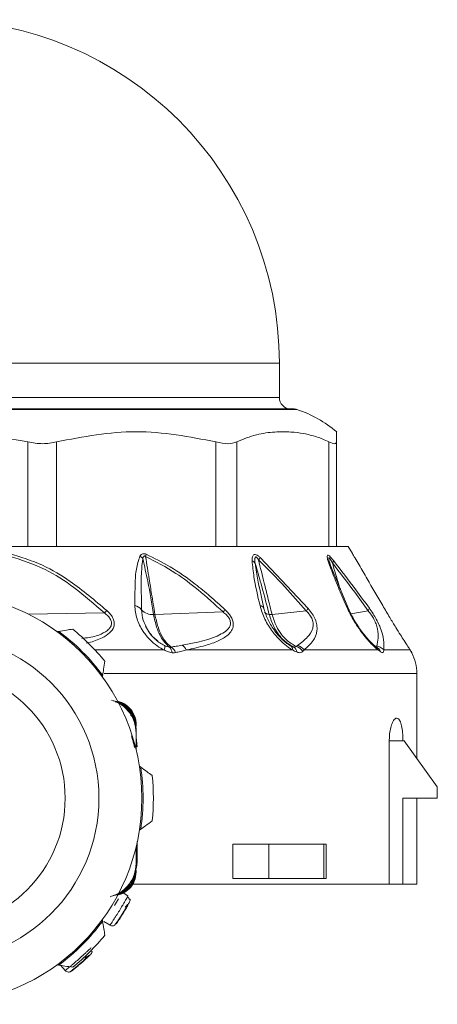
# Model space of a CAD drawing. Header units: millimetres. Extents: x -447 to 1924, y -61 to 422.
# Tile 46 of 59: x 831 to 850, y 153 to 196. Entities that reach past the tile are written whole.
import ezdxf

# ---------------------------------------------------------------- set-up
doc = ezdxf.new("R2010")
doc.units = ezdxf.units.MM

# ---------------------------------------------------------------- blocks, each defined once
blk = doc.blocks.new('Drawing View5')
at = {"color": 7, "linetype": 'Continuous', "lineweight": 18}
for p, q in [((-32.506, 3.001), (-2.506, 3.001)), ((-2.506, 1.501), (-2.506, 3.001)), ((-32.506, 1.501), (-2.506, 1.501)), ((-1.738, 0.976), (-32.737, 0.976)), ((-32.586, 1.001), (-1.894, 1.001)), ((-13.487, -4.999), (-13.487, -0.434)), ((-12.237, -4.999), (-12.237, -0.434)), ((-5.275, -4.999), (-5.275, -0.434)), ((-4.36, -4.999), (-4.36, -0.434)), ((-0.341, -4.999), (-0.341, -0.434)), ((-0.006, -4.999), (-0.006, -0.434)), ((-17.506, -4.999), (-13.244, -4.999)), ((-12.453, -4.999), (-13.244, -4.999)), ((-12.453, -4.999), (-5.071, -4.999)), ((-4.491, -4.999), (-5.071, -4.999)), ((-4.491, -4.999), (-0.23, -4.999)), ((-0.018, -4.999), (-0.23, -4.999)), ((-0.006, -4.999), (0.494, -4.999)), ((0.684, -5.315), (0.494, -4.999)), ((-3.346, -5.486), (-1.249, -7.713)), ((0.479, -7.654), (-0.303, -5.766)), ((-0.184, -5.745), (-0.196, -5.703)), ((-3.187, -7.696), (-3.393, -6.734)), ((-3.182, -7.723), (-3.194, -7.668)), ((-13.456, -7.961), (-10.143, -7.906)), ((-7.936, -7.973), (-4.961, -7.865)), ((-2.825, -7.968), (-1.337, -7.817)), ((0.622, -7.94), (1.371, -7.811)), ((-12.14, -8.712), (-12.209, -8.723)), ((-2.022, -9.333), (-2.16, -9.247)), ((-1.969, -9.36), (-1.979, -9.364)), ((1.776, -9.427), (1.716, -9.389)), ((1.723, -9.392), (1.716, -9.389)), ((-10.554, -9.524), (-7.529, -9.524)), ((-6.569, -9.524), (-1.921, -9.524)), ((-1.426, -9.524), (1.806, -9.524)), ((-10.229, -10.702), (-10.219, -10.633)), ((3.494, -10.553), (-10.158, -10.553)), ((3.494, -14.263), (3.494, -10.553)), ((-8.756, -12.784), (-8.756, -12.858)), ((-8.756, -12.969), (-8.756, -13.043)), ((-8.756, -13.043), (-8.756, -13.154)), ((-8.756, -13.154), (-8.756, -13.892)), ((2.293, -19.749), (2.293, -13.499)), ((2.293, -13.499), (2.89, -13.499)), ((2.94, -13.499), (2.89, -13.499)), ((4.39, -15.499), (2.94, -13.499)), ((-8.558, -14.641), (-8.615, -14.599)), ((4.39, -15.999), (4.39, -15.499)), ((4.39, -15.999), (2.89, -15.999)), ((2.89, -15.999), (2.89, -19.749)), ((3.494, -19.749), (3.494, -15.999)), ((-8.615, -17.399), (-8.558, -17.357)), ((-8.706, -18.749), (-8.706, -17.886)), ((-4.53, -17.999), (-4.53, -19.499)), ((-4.53, -17.999), (-2.967, -17.999)), ((-2.967, -17.999), (-2.967, -19.499)), ((-0.57, -17.999), (-2.967, -17.999)), ((-0.57, -19.499), (-0.57, -17.999)), ((-0.57, -17.999), (-0.455, -17.999)), ((-0.455, -19.499), (-0.455, -17.999)), ((-8.756, -18.844), (-8.756, -18.105)), ((-8.756, -18.105), (-8.756, -18.955)), ((-8.756, -18.749), (-8.706, -18.749)), ((-8.756, -19.028), (-8.756, -18.955)), ((-8.756, -19.213), (-8.756, -19.139)), ((-8.88, -19.749), (2.293, -19.749)), ((-4.53, -19.499), (-2.967, -19.499)), ((-0.57, -19.499), (-2.967, -19.499)), ((-0.455, -19.499), (-0.57, -19.499)), ((2.293, -19.749), (2.89, -19.749)), ((2.89, -19.749), (3.494, -19.749)), ((-9.327, -20.132), (-9.113, -20.263)), ((-9.704, -20.683), (-9.533, -20.386)), ((-10.219, -21.365), (-10.229, -21.295)), ((-9.897, -21.542), (-10.165, -21.377)), ((-12.209, -23.275), (-12.14, -23.286)), ((-11.849, -23.523), (-12.045, -23.301)), ((-11.664, -23.585), (-11.643, -23.584))]:
    blk.add_line(p, q, dxfattribs=at)
at = {"color": 7, "linetype": 'Continuous', "lineweight": 18, "flags": 128}
for points in [[(-0.277, -5.821), (-0.34, -5.596), (-0.349, -5.537), (-0.344, -5.502), (-0.338, -5.498), (-0.329, -5.502), (-0.317, -5.512), (-0.303, -5.529), (-0.255, -5.604), (-0.191, -5.721), (-0.191, -5.721)], [(-3.186, -7.697), (-3.178, -7.716), (-3.176, -7.721)], [(2.056, -9.524), (2.308, -9.524), (2.53, -9.524), (2.721, -9.524), (2.881, -9.524), (3.01, -9.524), (3.106, -9.524), (3.171, -9.524), (3.205, -9.524)], [(-8.706, -13.749), (-8.735, -13.456), (-8.756, -13.365)], [(-8.759, -19.07), (-8.725, -18.944), (-8.706, -18.749)]]:
    blk.add_lwpolyline(points, dxfattribs=at)
at = {"color": 7, "linetype": 'Continuous', "lineweight": 18}
blk.add_circle((-17.506, -15.999), 7.125, dxfattribs=at)
for centre, radius, start, end in [((-17.506, 3.001), 15, 0, 180), ((-2.006, 1.501), 0.5, 180, 270), ((-1.894, 0.501), 0.5, 71.8336, 90), ((-3.343, -3.917), 5.15, 49.5183, 71.8336), ((-9.002, -6.014), 0.716, 42.1041, 54.997), ((-9.512, -5.09), 1.218, 343.2269, 348.1023), ((-4.074, -5.114), 0.817, 324.312, 332.9367), ((-3.873, -5.962), 0.381, 35.3627, 62.4573), ((-0.449, -5.883), 0.183, 9.6755, 56.8985), ((-0.417, -5.564), 0.276, 325.3525, 350.0463), ((-17.506, -15.999), 9, 359.9991, 179.9991), ((-8.868, -7.995), 0.41, 32.3293, 82.7621), ((-3.394, -7.833), 0.248, 33.0284, 79.616), ((-2.039, -7.145), 0.972, 316.2502, 324.2975), ((0.375, -7.694), 0.111, 21.7224, 71.6903), ((1.183, -7.652), 0.246, 319.7706, 348.2769), ((-8.347, -9.712), 2.547, 131.5813, 134.8588), ((-8.064, -7.355), 0.622, 222.5894, 276.1157), ((-7.443, -5.684), 3.304, 318.6958, 320.9747), ((-2.963, -7.725), 0.247, 217.6379, 273.5303), ((-17.506, -15.999), 9.05, 36.3677, 53.6323), ((-17.506, -15.999), 9.5, 39.0016, 50.9984), ((-7.8, -9.417), 0.292, 338.5722, 16.7228), ((-7.58, -9.675), 0.392, 4.5888, 44.8043), ((-7.491, -9.794), 0.476, 19.1614, 56.6876), ((-7, -9.72), 0.473, 24.4313, 58.458), ((-2.123, -9.509), 0.203, 355.746, 60.047), ((-2.058, -9.673), 0.33, 9.2768, 60.3932), ((-1.932, -9.907), 0.56, 35.462, 73.3226), ((-1.869, -9.868), 0.562, 37.8002, 73.6245), ((1.523, -9.615), 0.298, 17.8912, 49.3711), ((1.552, -9.726), 0.374, 19.9008, 61.9306), ((1.494, -10.553), 2, 0, 26.8898), ((-17.506, -15.999), 5.65, 0, 180), ((-17.506, -15.999), 9.05, 351.3677, 8.6323), ((-17.506, -15.999), 9.5, 354.0016, 5.9984), ((-17.506, -15.999), 9, 179.9991, 359.9991), ((-17.506, -15.999), 5.65, 180, 0), ((-17.506, -15.999), 9.05, 306.3677, 323.6323), ((-17.506, -15.999), 9.5, 309.0016, 320.9984)]:
    blk.add_arc(centre, radius, start, end, dxfattribs=at)
for points, knots in [([(-13.487, -0.434), (-14.826, -0.214), (-17.506, 0.224), (-20.185, -0.214), (-21.525, -0.434)], [0, 0, 0, 0, 0.499933, 1, 1, 1, 1]), ([(-5.275, -0.434), (-6.434, -0.214), (-8.755, 0.224), (-11.075, -0.214), (-12.237, -0.434)], [0, 0, 0, 0, 0.499632, 1, 1, 1, 1]), ([(-0.341, -0.434), (-0.52, -0.356), (-0.883, -0.199), (-1.44, -0.067), (-2.047, 0.01), (-2.737, 0.007), (-3.527, -0.097), (-4.076, -0.319), (-4.36, -0.434)], [0, 0, 0, 0, 0.135419, 0.274991, 0.415244, 0.585607, 0.785782, 1, 1, 1, 1]), ([(-0.006, -0.007), (-0.006, -0.005), (-0.006, 0.002), (-0.006, -0.101), (-0.006, -0.32), (-0.006, -0.434)], [0, 0, 0, 0, 0.171076, 0.571477, 1, 1, 1, 1]), ([(-14.318, -5.419), (-13.779, -5.59), (-12.762, -5.912), (-11.383, -6.824), (-10.577, -7.528), (-10.143, -7.906)], [0, 0, 0, 0, 0.3425593, 0.6462348, 1, 1, 1, 1]), ([(-14.299, -5.319), (-13.804, -5.467), (-12.862, -5.749), (-11.428, -6.623), (-10.557, -7.364), (-10.037, -7.807)], [0, 0, 0, 0, 0.308412, 0.587789, 1, 1, 1, 1]), ([(-8.817, -7.588), (-8.813, -7.27), (-8.807, -6.732), (-8.778, -5.99), (-8.652, -5.611), (-8.591, -5.427)], [0, 0, 0, 0, 0.427707, 0.722359, 1, 1, 1, 1]), ([(-8.591, -5.427), (-8.574, -5.403), (-8.542, -5.361), (-8.484, -5.328), (-8.43, -5.318), (-8.378, -5.32), (-8.34, -5.334), (-8.32, -5.341)], [0, 0, 0, 0, 0.303841, 0.543349, 0.671179, 0.821746, 1, 1, 1, 1]), ([(-8.522, -7.776), (-8.527, -7.449), (-8.535, -6.9), (-8.539, -6.146), (-8.493, -5.73), (-8.47, -5.533)], [0, 0, 0, 0, 0.4373839, 0.7346037, 1, 1, 1, 1]), ([(-8.47, -5.533), (-8.465, -5.512), (-8.456, -5.476), (-8.434, -5.44), (-8.413, -5.424), (-8.397, -5.419), (-8.38, -5.421), (-8.362, -5.429), (-8.351, -5.437), (-8.345, -5.442)], [0, 0, 0, 0, 0.3366966, 0.5652326, 0.6587129, 0.7523062, 0.8216938, 0.9026669, 1, 1, 1, 1]), ([(-8.47, -5.533), (-8.394, -5.863), (-8.205, -6.677), (-8.075, -7.49), (-7.998, -7.973)], [0, 0, 0, 0, 0.404874, 1, 1, 1, 1]), ([(-8.345, -5.442), (-8.32, -5.61), (-8.27, -5.939), (-8.18, -6.488), (-8.07, -7.163), (-7.985, -7.678), (-7.936, -7.973)], [0, 0, 0, 0, 0.199401, 0.389589, 0.65075, 1, 1, 1, 1]), ([(-8.345, -5.442), (-7.898, -5.672), (-7.097, -6.085), (-5.981, -6.937), (-5.322, -7.537), (-4.961, -7.865)], [0, 0, 0, 0, 0.364986, 0.653176, 1, 1, 1, 1]), ([(-8.32, -5.341), (-7.965, -5.514), (-7.217, -5.879), (-6.305, -6.538), (-5.516, -7.18), (-5.094, -7.566), (-4.877, -7.765)], [0, 0, 0, 0, 0.283427, 0.598157, 0.79281, 1, 1, 1, 1]), ([(-3.697, -5.624), (-3.696, -5.583), (-3.694, -5.51), (-3.672, -5.425), (-3.636, -5.373), (-3.586, -5.349), (-3.517, -5.359), (-3.431, -5.409), (-3.375, -5.459), (-3.346, -5.486)], [0, 0, 0, 0, 0.2026743, 0.3639009, 0.4931688, 0.5944464, 0.7169049, 0.8527137, 1, 1, 1, 1]), ([(-3.562, -5.741), (-3.567, -5.696), (-3.576, -5.619), (-3.574, -5.527), (-3.56, -5.476), (-3.538, -5.461), (-3.522, -5.463), (-3.503, -5.471), (-3.48, -5.492), (-3.447, -5.533), (-3.425, -5.568), (-3.41, -5.591)], [0, 0, 0, 0, 0.274116, 0.463193, 0.592982, 0.653123, 0.685145, 0.720858, 0.783468, 0.856593, 1, 1, 1, 1]), ([(-0.349, -5.729), (-0.366, -5.677), (-0.397, -5.583), (-0.421, -5.467), (-0.418, -5.395), (-0.381, -5.377), (-0.318, -5.417), (-0.237, -5.5), (-0.178, -5.573), (-0.146, -5.612)], [0, 0, 0, 0, 0.1952, 0.351587, 0.494569, 0.605688, 0.718068, 0.846595, 1, 1, 1, 1]), ([(0.684, -5.315), (0.684, -5.315), (0.684, -5.316), (0.731, -5.395), (0.828, -5.561), (1.027, -5.902), (1.43, -6.592), (1.78, -7.195), (2.009, -7.588)], [0, 0, 0, 0, 0.01856, 0.08035, 0.139672, 0.271094, 0.523902, 1, 1, 1, 1]), ([(-3.349, -7.588), (-3.45, -7.164), (-3.61, -6.49), (-3.673, -5.858), (-3.697, -5.624)], [0, 0, 0, 0, 0.629625, 1, 1, 1, 1]), ([(-3.562, -5.741), (-3.461, -6.085), (-3.242, -6.831), (-3.051, -7.572), (-2.948, -7.971)], [0, 0, 0, 0, 0.460533, 1, 1, 1, 1]), ([(-3.383, -6.781), (-3.403, -6.681), (-3.447, -6.461), (-3.511, -6.114), (-3.545, -5.868), (-3.562, -5.741)], [0, 0, 0, 0, 0.2877122, 0.6341049, 1, 1, 1, 1]), ([(-3.41, -5.591), (-3.371, -5.76), (-3.292, -6.101), (-3.156, -6.647), (-3, -7.27), (-2.886, -7.722), (-2.825, -7.968)], [0, 0, 0, 0, 0.2134593, 0.4293792, 0.6901911, 1, 1, 1, 1]), ([(-3.41, -5.591), (-3.026, -5.976), (-2.313, -6.692), (-1.645, -7.462), (-1.337, -7.817)], [0, 0, 0, 0, 0.53826, 1, 1, 1, 1]), ([(0.41, -7.588), (0.296, -7.322), (0.125, -6.925), (-0.083, -6.422), (-0.227, -6.064), (-0.307, -5.843), (-0.349, -5.729)], [0, 0, 0, 0, 0.420929, 0.628617, 0.808166, 1, 1, 1, 1]), ([(-0.284, -5.797), (-0.291, -5.777), (-0.304, -5.737), (-0.314, -5.701), (-0.318, -5.684)], [0, 0, 0, 0, 0.512611, 1, 1, 1, 1]), ([(-0.282, -5.807), (-0.288, -5.787), (-0.3, -5.749), (-0.31, -5.714), (-0.314, -5.697)], [0, 0, 0, 0, 0.513287, 1, 1, 1, 1]), ([(-0.191, -5.721), (0.136, -6.147), (0.664, -6.833), (1.176, -7.542), (1.371, -7.811)], [0, 0, 0, 0, 0.619883, 1, 1, 1, 1]), ([(-0.191, -5.721), (-0.144, -5.882), (-0.05, -6.202), (0.068, -6.586), (0.137, -6.811), (0.157, -6.876)], [0, 0, 0, 0, 0.416733, 0.829511, 1, 1, 1, 1]), ([(-0.146, -5.612), (0.183, -6.037), (0.714, -6.723), (1.229, -7.433), (1.424, -7.702)], [0, 0, 0, 0, 0.620107, 1, 1, 1, 1]), ([(-7.529, -9.524), (-7.633, -9.469), (-7.858, -9.352), (-8.176, -9.071), (-8.497, -8.674), (-8.759, -8.157), (-8.797, -7.779), (-8.817, -7.588)], [0, 0, 0, 0, 0.137707, 0.297654, 0.485766, 0.740451, 1, 1, 1, 1]), ([(-1.921, -9.524), (-2.012, -9.47), (-2.207, -9.354), (-2.511, -9.077), (-2.844, -8.688), (-3.169, -8.17), (-3.288, -7.787), (-3.349, -7.588)], [0, 0, 0, 0, 0.136663, 0.294577, 0.479617, 0.72985, 1, 1, 1, 1]), ([(-1.961, -9.377), (-2.032, -9.334), (-2.175, -9.246), (-2.448, -9.006), (-2.751, -8.653), (-3.037, -8.178), (-3.137, -7.857), (-3.187, -7.696)], [0, 0, 0, 0, 0.121266, 0.245154, 0.495302, 0.747134, 1, 1, 1, 1]), ([(-1.249, -7.713), (-1.187, -7.789), (-1.067, -7.937), (-0.93, -8.193), (-0.856, -8.45), (-0.854, -8.795), (-1.031, -9.172), (-1.284, -9.397), (-1.426, -9.524)], [0, 0, 0, 0, 0.0942, 0.182499, 0.278775, 0.389657, 0.657979, 1, 1, 1, 1]), ([(1.806, -9.524), (1.702, -9.435), (1.467, -9.236), (1.059, -8.733), (0.677, -8.153), (0.493, -7.764), (0.41, -7.588)], [0, 0, 0, 0, 0.209172, 0.469256, 0.760695, 1, 1, 1, 1]), ([(1.735, -9.405), (1.679, -9.359), (1.565, -9.267), (1.326, -9.017), (1.034, -8.65), (0.716, -8.156), (0.558, -7.821), (0.478, -7.653)], [0, 0, 0, 0, 0.122649, 0.246669, 0.495921, 0.746921, 1, 1, 1, 1]), ([(1.424, -7.702), (1.479, -7.781), (1.586, -7.934), (1.736, -8.191), (1.842, -8.4), (1.882, -8.509), (1.895, -8.543)], [0, 0, 0, 0, 0.283852, 0.558242, 0.860394, 1, 1, 1, 1]), ([(2.009, -7.588), (2.111, -7.763), (2.297, -8.079), (2.563, -8.515), (2.772, -8.85), (2.953, -9.133), (3.103, -9.367), (3.174, -9.476), (3.205, -9.524)], [0, 0, 0, 0, 0.237372, 0.431825, 0.589432, 0.718601, 0.877817, 1, 1, 1, 1]), ([(-10.143, -7.906), (-10.087, -7.952), (-9.984, -8.035), (-9.872, -8.182), (-9.82, -8.334), (-9.846, -8.483), (-9.942, -8.617), (-10.154, -8.776), (-10.534, -8.95), (-10.911, -8.993), (-11.125, -9.018)], [0, 0, 0, 0, 0.092113, 0.16945, 0.241108, 0.313018, 0.396505, 0.497347, 0.714546, 1, 1, 1, 1]), ([(-10.037, -7.807), (-9.979, -7.863), (-9.87, -7.971), (-9.755, -8.153), (-9.702, -8.338), (-9.728, -8.57), (-9.912, -8.807), (-10.297, -9.032), (-10.648, -9.165), (-10.893, -9.216), (-10.921, -9.222)], [0, 0, 0, 0, 0.095054, 0.179784, 0.258971, 0.342144, 0.502948, 0.682013, 0.963189, 1, 1, 1, 1]), ([(-8.272, -8.6), (-8.339, -8.476), (-8.484, -8.207), (-8.509, -7.927), (-8.522, -7.776)], [0, 0, 0, 0, 0.4605261, 1, 1, 1, 1]), ([(-7.998, -7.973), (-7.958, -8.163), (-7.887, -8.497), (-7.728, -8.869), (-7.541, -9.185), (-7.394, -9.317), (-7.302, -9.399)], [0, 0, 0, 0, 0.294643, 0.521096, 0.701932, 1, 1, 1, 1]), ([(-7.998, -7.973), (-7.987, -7.973), (-7.966, -7.974), (-7.945, -7.973), (-7.936, -7.973)], [0, 0, 0, 0, 0.559976, 1, 1, 1, 1]), ([(-7.936, -7.973), (-7.896, -8.161), (-7.826, -8.495), (-7.667, -8.866), (-7.479, -9.182), (-7.326, -9.314), (-7.23, -9.397)], [0, 0, 0, 0, 0.294538, 0.521008, 0.701872, 1, 1, 1, 1]), ([(-4.961, -7.865), (-4.91, -7.907), (-4.815, -7.985), (-4.703, -8.123), (-4.637, -8.268), (-4.632, -8.409), (-4.682, -8.538), (-4.81, -8.689), (-5.404, -9.066), (-6.138, -9.202), (-6.752, -9.316)], [0, 0, 0, 0, 0.051613, 0.09536, 0.137319, 0.180165, 0.228028, 0.285272, 0.402314, 1, 1, 1, 1]), ([(-4.877, -7.765), (-4.823, -7.818), (-4.72, -7.921), (-4.6, -8.094), (-4.525, -8.273), (-4.494, -8.583), (-4.729, -8.895), (-5.176, -9.143), (-5.788, -9.357), (-6.282, -9.462), (-6.569, -9.524)], [0, 0, 0, 0, 0.054232, 0.103303, 0.150337, 0.200897, 0.369635, 0.542742, 0.734318, 1, 1, 1, 1]), ([(-2.948, -7.971), (-2.928, -7.972), (-2.891, -7.973), (-2.845, -7.969), (-2.825, -7.968)], [0, 0, 0, 0, 0.559847, 1, 1, 1, 1]), ([(-2.948, -7.971), (-2.889, -8.154), (-2.784, -8.48), (-2.549, -8.847), (-2.266, -9.169), (-2.038, -9.302), (-1.895, -9.386)], [0, 0, 0, 0, 0.287161, 0.511571, 0.692984, 1, 1, 1, 1]), ([(-2.825, -7.968), (-2.768, -8.147), (-2.666, -8.467), (-2.433, -8.829), (-2.154, -9.149), (-1.919, -9.285), (-1.772, -9.37)], [0, 0, 0, 0, 0.28629, 0.510661, 0.69222, 1, 1, 1, 1]), ([(-1.337, -7.817), (-1.28, -7.876), (-1.198, -7.961), (-1.114, -8.091), (-1.067, -8.187), (-1.036, -8.285), (-1.016, -8.426), (-1.059, -8.687), (-1.29, -9.007), (-1.558, -9.212), (-1.711, -9.329)], [0, 0, 0, 0, 0.088148, 0.127362, 0.165638, 0.20809, 0.253003, 0.357761, 0.633199, 1, 1, 1, 1]), ([(1.371, -7.811), (1.419, -7.872), (1.512, -7.987), (1.637, -8.194), (1.73, -8.409), (1.85, -8.88), (1.794, -9.134), (1.747, -9.345)], [0, 0, 0, 0, 0.097572, 0.186101, 0.286324, 0.407959, 1, 1, 1, 1]), ([(-8.342, -8.486), (-8.232, -8.683), (-8.088, -8.938), (-7.863, -9.088), (-7.812, -9.122)], [0, 0, 0, 0, 0.771732, 1, 1, 1, 1]), ([(1.895, -8.543), (1.916, -8.596), (2.019, -8.855), (2.069, -9.179), (2.06, -9.414), (2.056, -9.524)], [0, 0, 0, 0, 0.1189249, 0.5863086, 1, 1, 1, 1]), ([(-12.14, -8.712), (-12.026, -8.694), (-11.821, -8.662), (-11.618, -8.63), (-11.527, -8.616)], [0, 0, 0, 0, 0.550612, 1, 1, 1, 1]), ([(-7.905, -9.067), (-7.911, -9.062), (-8.05, -8.949), (-8.187, -8.788), (-8.262, -8.622), (-8.272, -8.6)], [0, 0, 0, 0, 0.037231, 0.876192, 1, 1, 1, 1]), ([(-7.521, -9.333), (-7.592, -9.295), (-7.731, -9.221), (-7.848, -9.117), (-7.905, -9.067)], [0, 0, 0, 0, 0.512153, 1, 1, 1, 1]), ([(-7.302, -9.399), (-7.344, -9.392), (-7.417, -9.379), (-7.49, -9.347), (-7.521, -9.333)], [0, 0, 0, 0, 0.571169, 1, 1, 1, 1]), ([(-7.23, -9.397), (-7.243, -9.399), (-7.265, -9.402), (-7.291, -9.4), (-7.302, -9.399)], [0, 0, 0, 0, 0.560007, 1, 1, 1, 1]), ([(-6.752, -9.316), (-6.84, -9.332), (-6.997, -9.36), (-7.158, -9.385), (-7.23, -9.397)], [0, 0, 0, 0, 0.554562, 1, 1, 1, 1]), ([(-1.895, -9.386), (-1.919, -9.378), (-1.96, -9.364), (-2.004, -9.343), (-2.022, -9.333)], [0, 0, 0, 0, 0.574767, 1, 1, 1, 1]), ([(-1.772, -9.37), (-1.787, -9.382), (-1.815, -9.404), (-1.87, -9.392), (-1.895, -9.386)], [0, 0, 0, 0, 0.541687, 1, 1, 1, 1]), ([(-1.711, -9.329), (-1.722, -9.337), (-1.742, -9.351), (-1.762, -9.364), (-1.772, -9.37)], [0, 0, 0, 0, 0.557314, 1, 1, 1, 1]), ([(1.747, -9.345), (1.75, -9.355), (1.755, -9.376), (1.745, -9.392), (1.73, -9.39), (1.723, -9.39)], [0, 0, 0, 0, 0.381512, 0.751212, 1, 1, 1, 1]), ([(2.056, -9.524), (2.008, -9.477), (1.922, -9.392), (1.801, -9.359), (1.747, -9.345)], [0, 0, 0, 0, 0.559299, 1, 1, 1, 1]), ([(-7.189, -9.644), (-7.256, -9.63), (-7.371, -9.607), (-7.482, -9.549), (-7.529, -9.524)], [0, 0, 0, 0, 0.5787259, 1, 1, 1, 1]), ([(-7.042, -9.638), (-7.069, -9.642), (-7.116, -9.65), (-7.167, -9.646), (-7.189, -9.644)], [0, 0, 0, 0, 0.560194, 1, 1, 1, 1]), ([(-6.569, -9.524), (-6.655, -9.546), (-6.81, -9.586), (-6.97, -9.622), (-7.042, -9.638)], [0, 0, 0, 0, 0.555292, 1, 1, 1, 1]), ([(-1.732, -9.62), (-1.768, -9.605), (-1.83, -9.58), (-1.894, -9.54), (-1.921, -9.524)], [0, 0, 0, 0, 0.579744, 1, 1, 1, 1]), ([(-1.476, -9.582), (-1.508, -9.606), (-1.557, -9.642), (-1.652, -9.644), (-1.705, -9.628), (-1.732, -9.62)], [0, 0, 0, 0, 0.482193, 0.740263, 1, 1, 1, 1]), ([(-1.426, -9.524), (-1.435, -9.535), (-1.451, -9.554), (-1.468, -9.573), (-1.476, -9.582)], [0, 0, 0, 0, 0.558376, 1, 1, 1, 1]), ([(1.903, -9.599), (1.886, -9.587), (1.855, -9.565), (1.821, -9.536), (1.806, -9.524)], [0, 0, 0, 0, 0.55931, 1, 1, 1, 1]), ([(2.056, -9.524), (2.055, -9.551), (2.055, -9.604), (2.019, -9.638), (1.969, -9.637), (1.925, -9.612), (1.903, -9.599)], [0, 0, 0, 0, 0.273675, 0.544486, 0.766897, 1, 1, 1, 1]), ([(3.205, -9.524), (3.227, -9.561), (3.267, -9.627), (3.282, -9.656), (3.272, -9.638), (3.246, -9.591), (3.218, -9.545), (3.205, -9.524)], [0, 0, 0, 0, 0.269902, 0.490211, 0.672926, 0.851395, 1, 1, 1, 1]), ([(-10.123, -10.02), (-10.141, -10.136), (-10.173, -10.339), (-10.205, -10.544), (-10.219, -10.633)], [0, 0, 0, 0, 0.5692143, 1, 1, 1, 1]), ([(-8.756, -13.043), (-8.773, -12.881), (-8.806, -12.558), (-9.064, -12.138), (-9.416, -11.833), (-9.7, -11.755), (-9.827, -11.72)], [0, 0, 0, 0, 0.262361, 0.523865, 0.78552, 1, 1, 1, 1]), ([(-8.756, -12.969), (-8.773, -12.808), (-8.807, -12.494), (-9.069, -12.096), (-9.397, -11.824), (-9.651, -11.768), (-9.757, -11.744)], [0, 0, 0, 0, 0.279052, 0.547337, 0.812542, 1, 1, 1, 1]), ([(-9.089, -12.208), (-9.197, -12.09), (-9.365, -11.904), (-9.597, -11.817), (-9.68, -11.786)], [0, 0, 0, 0, 0.6416003, 1, 1, 1, 1]), ([(-8.756, -12.858), (-8.771, -12.708), (-8.801, -12.407), (-9.074, -12.041), (-9.37, -11.805), (-9.582, -11.777), (-9.647, -11.768)], [0, 0, 0, 0, 0.291464, 0.58257, 0.873608, 1, 1, 1, 1]), ([(-9.571, -11.767), (-9.51, -11.784), (-9.321, -11.835), (-9.042, -12.03), (-8.852, -12.313), (-8.768, -12.575), (-8.76, -12.714), (-8.756, -12.784)], [0, 0, 0, 0, 0.136543, 0.417549, 0.703003, 0.8502, 1, 1, 1, 1]), ([(-8.756, -13.154), (-8.772, -12.978), (-8.802, -12.635), (-8.995, -12.349), (-9.089, -12.208)], [0, 0, 0, 0, 0.510429, 1, 1, 1, 1]), ([(2.293, -13.499), (2.295, -13.422), (2.299, -13.238), (2.341, -12.966), (2.413, -12.719), (2.507, -12.547), (2.612, -12.479), (2.714, -12.531), (2.799, -12.703), (2.858, -12.968), (2.887, -13.25), (2.889, -13.431), (2.89, -13.499)], [0, 0, 0, 0, 0.072436, 0.171678, 0.273655, 0.380851, 0.493082, 0.607601, 0.720798, 0.830386, 0.936169, 1, 1, 1, 1]), ([(-8.964, -13.27), (-8.953, -13.304), (-8.933, -13.365), (-8.9, -13.483), (-8.874, -13.579), (-8.856, -13.652), (-8.845, -13.696), (-8.834, -13.74), (-8.829, -13.764), (-8.826, -13.777)], [0, 0, 0, 0, 0.375394, 0.664308, 0.835356, 0.887103, 0.926937, 0.962067, 1, 1, 1, 1]), ([(-8.558, -14.641), (-8.466, -14.708), (-8.298, -14.831), (-8.132, -14.952), (-8.058, -15.006)], [0, 0, 0, 0, 0.550612, 1, 1, 1, 1]), ([(-8.058, -16.992), (-8.152, -17.061), (-8.318, -17.182), (-8.486, -17.304), (-8.558, -17.357)], [0, 0, 0, 0, 0.569214, 1, 1, 1, 1]), ([(-9.084, -19.783), (-8.991, -19.644), (-8.801, -19.359), (-8.771, -19.018), (-8.756, -18.844)], [0, 0, 0, 0, 0.489706, 1, 1, 1, 1]), ([(-9.827, -20.278), (-9.699, -20.242), (-9.415, -20.164), (-9.064, -19.86), (-8.806, -19.439), (-8.772, -19.116), (-8.756, -18.955)], [0, 0, 0, 0, 0.214486, 0.476146, 0.737645, 1, 1, 1, 1]), ([(-9.757, -20.254), (-9.651, -20.23), (-9.397, -20.173), (-9.069, -19.901), (-8.807, -19.504), (-8.773, -19.189), (-8.756, -19.028)], [0, 0, 0, 0, 0.18745, 0.452675, 0.72094, 1, 1, 1, 1]), ([(-9.647, -20.229), (-9.582, -20.221), (-9.37, -20.192), (-9.074, -19.957), (-8.801, -19.591), (-8.771, -19.29), (-8.756, -19.139)], [0, 0, 0, 0, 0.126246, 0.417408, 0.708389, 1, 1, 1, 1]), ([(-8.756, -19.213), (-8.772, -19.353), (-8.804, -19.626), (-9.044, -19.967), (-9.32, -20.162), (-9.509, -20.214), (-9.571, -20.231)], [0, 0, 0, 0, 0.295904, 0.581829, 0.863182, 1, 1, 1, 1]), ([(-9.887, -20.303), (-9.729, -20.248), (-9.419, -20.139), (-9.194, -19.9), (-9.084, -19.783)], [0, 0, 0, 0, 0.509411, 1, 1, 1, 1]), ([(-9.142, -20.315), (-9.15, -20.329), (-9.169, -20.363), (-9.219, -20.45), (-9.286, -20.567), (-9.376, -20.72), (-9.49, -20.911), (-9.608, -21.099), (-9.704, -21.249), (-9.778, -21.363), (-9.836, -21.451), (-9.884, -21.524), (-9.892, -21.535), (-9.897, -21.542)], [0, 0, 0, 0, 0.056466, 0.142688, 0.228837, 0.305261, 0.42845, 0.551652, 0.628071, 0.714204, 0.80037, 0.876807, 1, 1, 1, 1]), ([(-9.041, -20.527), (-9.045, -20.535), (-9.053, -20.55), (-9.115, -20.664), (-9.207, -20.826), (-9.32, -21.015), (-9.437, -21.202), (-9.54, -21.357), (-9.613, -21.464), (-9.623, -21.478), (-9.628, -21.485)], [0, 0, 0, 0, 0.123379, 0.248042, 0.373666, 0.499948, 0.626271, 0.751961, 0.876673, 1, 1, 1, 1]), ([(-9.416, -21.139), (-9.4, -21.113), (-9.35, -21.036), (-9.268, -20.9), (-9.177, -20.746), (-9.131, -20.662), (-9.107, -20.62)], [0, 0, 0, 0, 0.146748, 0.43206, 0.71662, 1, 1, 1, 1]), ([(-9.233, -20.753), (-9.207, -20.727), (-9.157, -20.675), (-9.105, -20.619), (-9.072, -20.581), (-9.065, -20.571), (-9.062, -20.567)], [0, 0, 0, 0, 0.271066, 0.528959, 0.772095, 1, 1, 1, 1]), ([(-9.051, -20.423), (-9.056, -20.41), (-9.066, -20.385), (-9.09, -20.353), (-9.119, -20.326), (-9.14, -20.313), (-9.151, -20.307)], [0, 0, 0, 0, 0.263004, 0.520422, 0.767336, 1, 1, 1, 1]), ([(-9.113, -20.263), (-9.115, -20.267), (-9.118, -20.272), (-9.139, -20.31), (-9.142, -20.315)], [0, 0, 0, 0, 0.860321, 1, 1, 1, 1]), ([(-9.017, -20.431), (-9.019, -20.421), (-9.022, -20.403), (-9.041, -20.408), (-9.049, -20.41)], [0, 0, 0, 0, 0.553215, 1, 1, 1, 1]), ([(-9.041, -20.527), (-9.03, -20.504), (-9.015, -20.473), (-9.02, -20.439), (-9.021, -20.431)], [0, 0, 0, 0, 0.751765, 1, 1, 1, 1]), ([(-10.219, -21.365), (-10.201, -21.478), (-10.169, -21.684), (-10.137, -21.886), (-10.123, -21.978)], [0, 0, 0, 0, 0.550612, 1, 1, 1, 1]), ([(-9.688, -21.542), (-9.684, -21.537), (-9.678, -21.528), (-9.628, -21.458), (-9.555, -21.352), (-9.481, -21.241), (-9.432, -21.164), (-9.416, -21.139)], [0, 0, 0, 0, 0.222532, 0.445065, 0.667991, 0.891339, 1, 1, 1, 1]), ([(-9.688, -21.541), (-9.709, -21.551), (-9.752, -21.573), (-9.828, -21.574), (-9.874, -21.552), (-9.897, -21.542)], [0, 0, 0, 0, 0.311559, 0.655779, 1, 1, 1, 1]), ([(-10.768, -22.571), (-10.78, -22.582), (-10.808, -22.609), (-10.881, -22.678), (-10.979, -22.77), (-11.111, -22.89), (-11.276, -23.039), (-11.444, -23.185), (-11.579, -23.3), (-11.683, -23.387), (-11.764, -23.454), (-11.832, -23.51), (-11.842, -23.518), (-11.849, -23.523)], [0, 0, 0, 0, 0.057178, 0.142687, 0.22891, 0.30536, 0.428453, 0.551725, 0.628125, 0.714205, 0.800412, 0.876862, 1, 1, 1, 1]), ([(-10.725, -22.529), (-10.728, -22.533), (-10.732, -22.537), (-10.764, -22.567), (-10.768, -22.571)], [0, 0, 0, 0, 0.866964, 1, 1, 1, 1]), ([(-10.735, -22.804), (-10.718, -22.785), (-10.695, -22.759), (-10.689, -22.726), (-10.688, -22.717)], [0, 0, 0, 0, 0.742218, 1, 1, 1, 1]), ([(-10.683, -22.718), (-10.682, -22.708), (-10.679, -22.69), (-10.699, -22.689), (-10.707, -22.689)], [0, 0, 0, 0, 0.554388, 1, 1, 1, 1]), ([(-10.735, -22.804), (-10.74, -22.81), (-10.752, -22.821), (-10.845, -22.913), (-10.98, -23.041), (-11.143, -23.189), (-11.31, -23.333), (-11.453, -23.451), (-11.555, -23.532), (-11.569, -23.543), (-11.575, -23.548)], [0, 0, 0, 0, 0.1232181, 0.2479402, 0.3735867, 0.499886, 0.6262245, 0.7519299, 0.8766576, 1, 1, 1, 1]), ([(-11.271, -23.278), (-11.248, -23.258), (-11.178, -23.2), (-11.06, -23.094), (-10.928, -22.972), (-10.859, -22.906), (-10.824, -22.873)], [0, 0, 0, 0, 0.14642, 0.431831, 0.716501, 1, 1, 1, 1]), ([(-10.982, -22.963), (-10.95, -22.945), (-10.887, -22.911), (-10.822, -22.873), (-10.779, -22.846), (-10.771, -22.839), (-10.767, -22.836)], [0, 0, 0, 0, 0.27122, 0.529165, 0.772245, 1, 1, 1, 1]), ([(-11.527, -23.382), (-11.643, -23.364), (-11.846, -23.332), (-12.051, -23.3), (-12.14, -23.286)], [0, 0, 0, 0, 0.569214, 1, 1, 1, 1]), ([(-11.649, -23.583), (-11.671, -23.587), (-11.719, -23.595), (-11.792, -23.574), (-11.83, -23.54), (-11.849, -23.523)], [0, 0, 0, 0, 0.3129174, 0.6564587, 1, 1, 1, 1]), ([(-11.649, -23.584), (-11.644, -23.581), (-11.635, -23.574), (-11.567, -23.522), (-11.466, -23.441), (-11.363, -23.357), (-11.294, -23.298), (-11.271, -23.278)], [0, 0, 0, 0, 0.222449, 0.44491, 0.667773, 0.891069, 1, 1, 1, 1])]:
    blk.add_open_spline(points, degree=3, knots=knots, dxfattribs=at)
for points in [[(-13.487, -0.434), (-13.267, -0.475), (-12.829, -0.556), (-12.434, -0.475), (-12.237, -0.434)], [(-5.275, -0.434), (-5.092, -0.475), (-4.727, -0.556), (-4.482, -0.475), (-4.36, -0.434)], [(-0.341, -0.434), (-0.244, -0.475), (-0.05, -0.556), (-0.021, -0.475), (-0.006, -0.434)]]:
    blk.add_open_spline(points, degree=3, dxfattribs=at)

msp = doc.modelspace()

# ---------------------------------------------------------------- block references
at = {"color": 7, "linetype": 'Continuous', "lineweight": 18}
msp.add_blockref('Drawing View5', (845.145, 178.107), dxfattribs=at)

doc.saveas('drawing.dxf')
